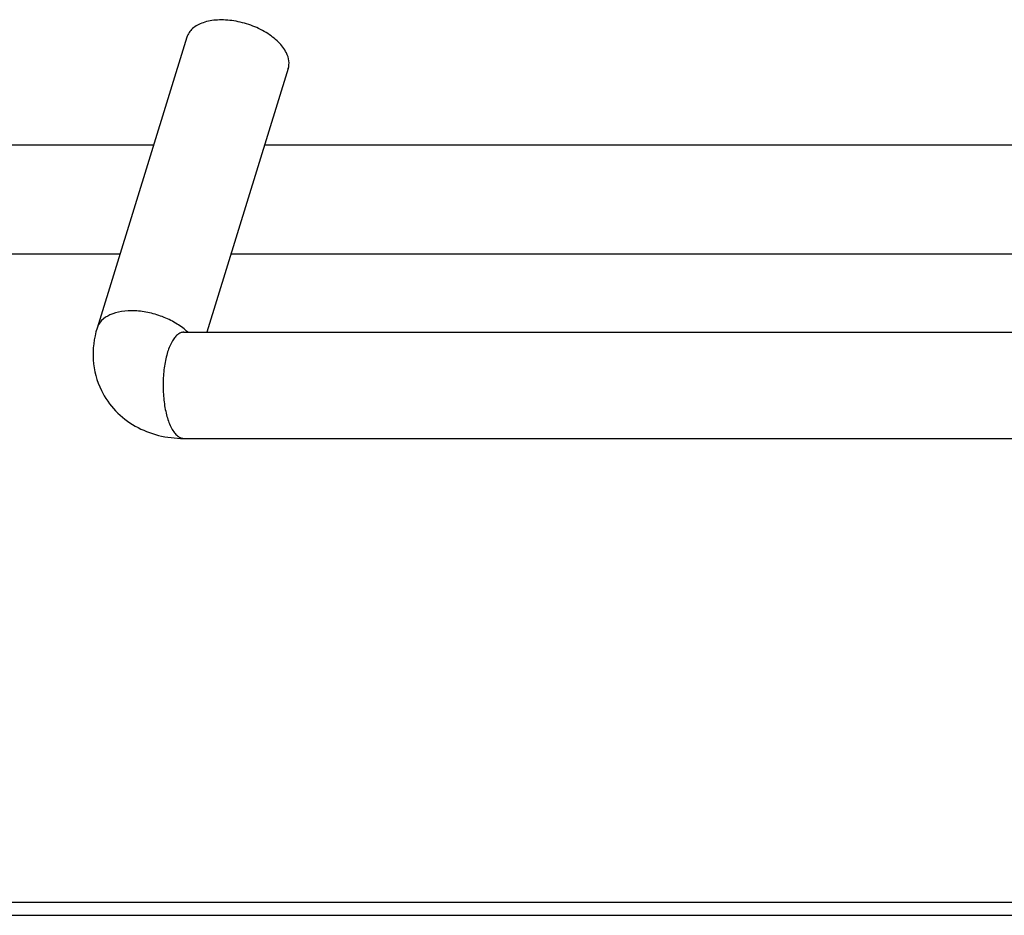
# Model space of a CAD drawing. Header units: millimetres. Extents: x 0 to 4200, y 0 to 2970.
# Tile 9 of 17: x 3154 to 3247, y 803 to 888. Entities that reach past the tile are written whole.
import ezdxf

# ---------------------------------------------------------------- set-up
doc = ezdxf.new("R2010")
doc.units = ezdxf.units.MM
doc.header["$LTSCALE"] = 231
doc.layers.get('0').update_dxf_attribs({"linetype": 'CONTINUOUS'})

msp = doc.modelspace()

# ---------------------------------------------------------------- linework, layer by layer
at = {"color": 7, "linetype": 'Continuous'}
for p, q in [((3169.799, 886.254), (3161.327, 858.838)), ((3179.353, 883.302), (3171.672, 858.445)), ((3166.654, 876.076), (2842.659, 876.076)), ((3267.97, 876.076), (3177.12, 876.076)), ((2873.972, 865.839), (3163.49, 865.839)), ((3173.957, 865.839), (3264.807, 865.839)), ((3169.484, 858.445), (3169.499, 858.445)), ((3169.499, 858.445), (3261.605, 858.445)), ((3169.499, 848.445), (3261.605, 848.445)), ((2783.248, 804.74), (3667.467, 804.74)), ((2783.858, 803.497), (3668.077, 803.497))]:
    msp.add_line(p, q, dxfattribs=at)
at = {"color": 9, "linetype": 'Continuous'}
msp.add_arc((3169.499, 849.203), 0.758, 268.32606, 270.00039, dxfattribs=at)
at = {"color": 7, "linetype": 'Continuous'}
for points, knots in [([(3179.181, 884.778), (3178.997, 885.154), (3178.425, 885.884), (3177.259, 886.757), (3175.824, 887.432), (3174.263, 887.838), (3172.732, 887.934), (3171.382, 887.713), (3170.463, 887.238), (3169.989, 886.705), (3169.846, 886.406), (3169.799, 886.254)], [0, 0, 0, 0, 0.113814, 0.247262, 0.39354, 0.542555, 0.683595, 0.807826, 0.911321, 0.956799, 1, 1, 1, 1]), ([(3179.353, 883.302), (3179.424, 883.53), (3179.462, 884.051), (3179.298, 884.54), (3179.181, 884.778)], [0, 0, 0, 0, 0.47401, 1, 1, 1, 1]), ([(3161.327, 858.838), (3161.031, 857.88), (3160.766, 855.846), (3161.292, 853.853), (3161.732, 852.956)], [0, 0, 0, 0, 0.500999, 1, 1, 1, 1]), ([(3161.732, 852.956), (3162.076, 852.255), (3162.989, 850.951), (3164.879, 849.499), (3167.109, 848.628), (3168.702, 848.445), (3169.499, 848.445)], [0, 0, 0, 0, 0.248082, 0.496598, 0.74667, 1, 1, 1, 1])]:
    msp.add_open_spline(points, degree=3, knots=knots, dxfattribs=at)
at = {"color": 9, "linetype": 'Continuous'}
for points, knots in [([(3169.888, 858.446), (3169.581, 858.74), (3168.866, 859.279), (3167.641, 859.892), (3166.298, 860.31), (3164.94, 860.501), (3163.669, 860.45), (3162.579, 860.156), (3161.742, 859.629), (3161.409, 859.103), (3161.327, 858.838)], [0, 0, 0, 0, 0.132065, 0.275569, 0.42319, 0.566906, 0.699355, 0.815333, 0.913735, 1, 1, 1, 1]), ([(3169.499, 858.445), (3169.397, 858.445), (3169.18, 858.399), (3168.881, 858.208), (3168.603, 857.907), (3168.241, 857.332), (3167.888, 856.382), (3167.624, 855.052), (3167.523, 853.575), (3167.594, 852.086), (3167.831, 850.721), (3168.112, 849.888), (3168.288, 849.528)], [0, 0, 0, 0, 0.031393, 0.066536, 0.107892, 0.156539, 0.275362, 0.417885, 0.573838, 0.730884, 0.876531, 1, 1, 1, 1]), ([(3168.288, 849.528), (3168.366, 849.37), (3168.527, 849.086), (3168.817, 848.737), (3169.133, 848.509), (3169.367, 848.449), (3169.477, 848.445)], [0, 0, 0, 0, 0.315059, 0.581311, 0.804451, 1, 1, 1, 1])]:
    msp.add_open_spline(points, degree=3, knots=knots, dxfattribs=at)

doc.saveas('drawing.dxf')
